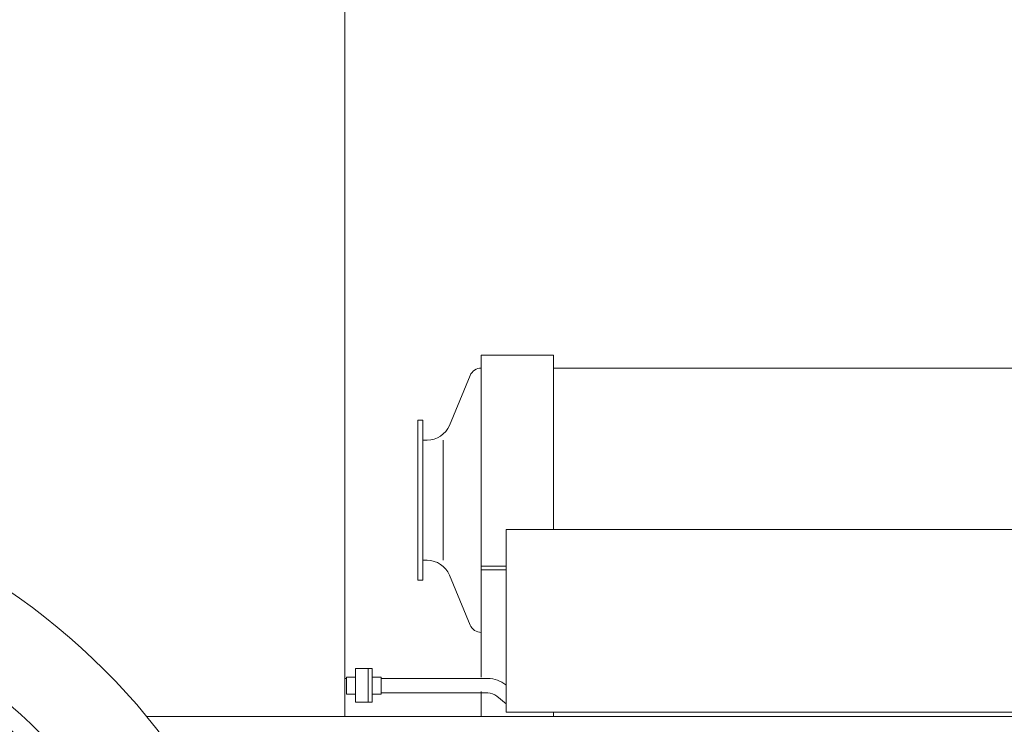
# Model space of a CAD drawing. Header units: metres. Extents: x -167 to 338, y -186 to 508.
# Tile 227 of 256: x 222.435 to 223.253, y -184.903 to -184.317. Entities that reach past the tile are written whole.
import ezdxf

# ---------------------------------------------------------------- set-up
doc = ezdxf.new("R2010")
doc.units = ezdxf.units.M
doc.header["$MEASUREMENT"] = 0

msp = doc.modelspace()

# ---------------------------------------------------------------- linework, layer by layer
at = {"color": 7, "linetype": 'Continuous', "lineweight": 13}
for p, q in [((222.70493, -183.56387), (222.70493, -184.89617)), ((222.76575, -184.65001), (222.76974, -184.65001)), ((222.76575, -184.78283), (222.76575, -184.65001)), ((222.76974, -184.65001), (222.76974, -184.78283)), ((222.78672, -184.66649), (222.78672, -184.76635)), ((222.81836, -184.77434), (222.83915, -184.77434)), ((222.76575, -184.78283), (222.76974, -184.78283)), ((222.72758, -184.85626), (222.71395, -184.85626)), ((222.71395, -184.85626), (222.71395, -184.87654)), ((222.72425, -184.85626), (222.72425, -184.8572)), ((222.72425, -184.88435), (222.72425, -184.85626)), ((222.72758, -184.85626), (222.72758, -184.88435)), ((222.70493, -184.86459), (222.70648, -184.86459)), ((222.73505, -184.86459), (222.82376, -184.86459)), ((222.83877, -184.86988), (222.83915, -184.87018)), ((222.71395, -184.88435), (222.71395, -184.87405)), ((222.72758, -184.87654), (222.72758, -184.87405)), ((222.73505, -184.87654), (222.79124, -184.87654)), ((222.78171, -184.87657), (222.82376, -184.87657)), ((222.72758, -184.88435), (222.71395, -184.88435)), ((222.83127, -184.87922), (222.83915, -184.88556)), ((222.54043, -184.89617), (223.6716, -184.89617))]:
    msp.add_line(p, q, dxfattribs=at)
for points in [[(222.87826, -184.74067), (222.87826, -184.59585), (222.81836, -184.59585), (222.81836, -184.77134), (222.83915, -184.77134)], [(223.35429, -184.60657), (222.87826, -184.60657)], [(222.83915, -184.77134), (222.81836, -184.77134), (222.81836, -184.86339)], [(222.81836, -184.87526), (222.81836, -184.89617), (222.87828, -184.89617), (222.87828, -184.89266)]]:
    msp.add_lwpolyline(points, dxfattribs=at)
for points in [[(222.76974, -184.66649), (222.7734, -184.66649, 0.302776), (222.79184, -184.6542), (222.80912, -184.61272, -0.302776), (222.81834, -184.60657), (222.81836, -184.60657)], [(222.76974, -184.76635), (222.7734, -184.76635, -0.302776), (222.79184, -184.77864), (222.80912, -184.82012, 0.302776), (222.81834, -184.82627)]]:
    msp.add_lwpolyline(points, format="xyb", dxfattribs=at)
for points in [[(222.83915, -184.74067), (223.59963, -184.74067), (223.59963, -184.89266), (222.83915, -184.89266)], [(222.70648, -184.87748), (222.71395, -184.87748), (222.71395, -184.86335), (222.70648, -184.86335)], [(222.73505, -184.87748), (222.72758, -184.87748), (222.72758, -184.86335), (222.73505, -184.86335)]]:
    msp.add_lwpolyline(points, close=True, dxfattribs=at)
for centre, radius, start, end in [((222.11675, -185.24569), 0.54924, 0, 180), ((222.11675, -185.24569), 0.47435, 0, 180), ((222.11675, -185.24569), 0.45937, 0, 180), ((222.82376, -184.88856), 0.02397, 51.20762, 90), ((222.82376, -184.88856), 0.01198, 51.20762, 90), ((222.11675, -185.30561), 0.42591, 292.86046, 247.13954)]:
    msp.add_arc(centre, radius, start, end, dxfattribs=at)

doc.saveas('drawing.dxf')
